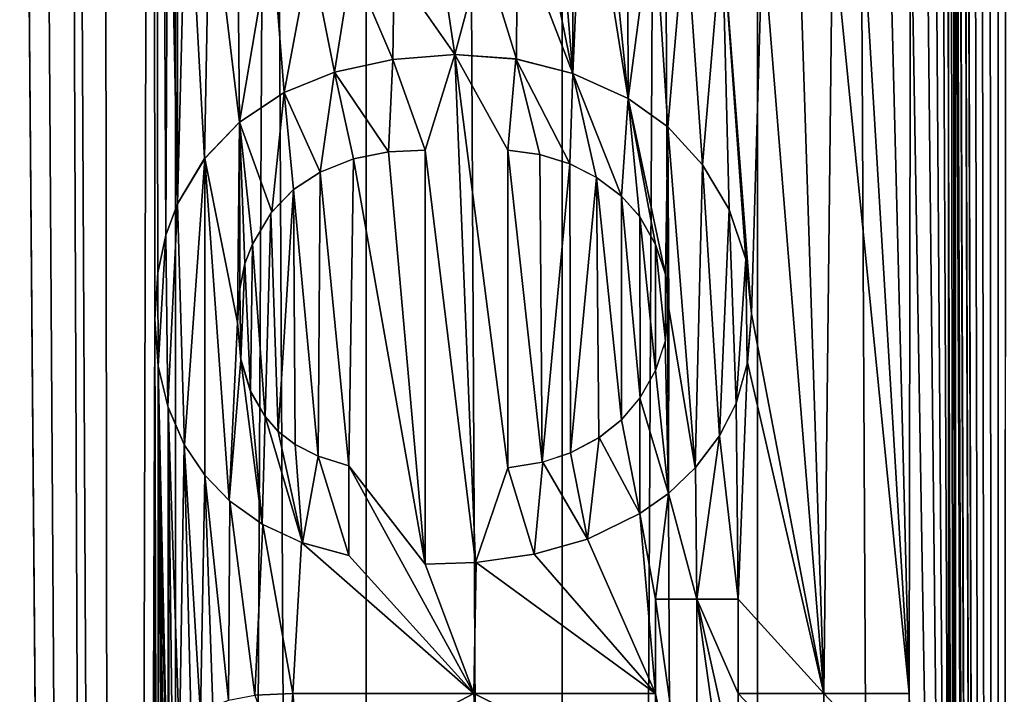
# Model space of a CAD drawing. Header units: millimetres. Extents: x -42 to 65, y -144 to 144.
# Tile 89 of 145: x 51.58 to 54.7, y 54.36 to 56.5. Entities that reach past the tile are written whole.
import ezdxf

# ---------------------------------------------------------------- set-up
doc = ezdxf.new("R2010")
doc.units = ezdxf.units.MM
doc.header["$LTSCALE"] = 81.481481
for name, color, linetype in [('104', 7, 'CONTINUOUS'), ('11', 7, 'CONTINUOUS'), ('20', 7, 'CONTINUOUS'), ('43', 7, 'CONTINUOUS'), ('48', 7, 'CONTINUOUS'), ('89', 7, 'CONTINUOUS'), ('90', 7, 'CONTINUOUS')]:
    doc.layers.add(name, color=color, linetype=linetype)

msp = doc.modelspace()

# ---------------------------------------------------------------- linework, layer by layer
at = {"layer": '104', "color": 7, "linetype": 'CONTINUOUS'}
for points in [[(51.446, 122.5, 56.0301), (52.6789, 122.5, 56.1811), (51.446, -122.5, 56.0301), (51.446, 122.5, 56.0301)], [(51.446, -122.5, 56.0301), (52.6789, 122.5, 56.1811), (52.6789, -122.5, 56.1811), (51.446, -122.5, 56.0301)], [(52.6789, 122.5, 56.1811), (53.9211, 122.5, 56.1811), (52.6789, -122.5, 56.1811), (52.6789, 122.5, 56.1811)], [(52.6789, -122.5, 56.1811), (53.9211, 122.5, 56.1811), (53.9211, -122.5, 56.1811), (52.6789, -122.5, 56.1811)], [(53.9211, 122.5, 56.1811), (55.154, 122.5, 56.0301), (53.9211, -122.5, 56.1811), (53.9211, 122.5, 56.1811)], [(53.9211, -122.5, 56.1811), (55.154, 122.5, 56.0301), (55.154, -122.5, 56.0301), (53.9211, -122.5, 56.1811)]]:
    msp.add_3dface(points, dxfattribs=at)
at = {"layer": '11', "color": 7, "linetype": 'CONTINUOUS'}
for points in [[(50.8613, -122.5, 35.7871), (50.863, 122.5, 35.7867), (52.0714, -122.5, 35.5721), (50.8613, -122.5, 35.7871)], [(50.863, 122.5, 35.7867), (52.0741, 122.5, 35.5718), (52.0714, -122.5, 35.5721), (50.863, 122.5, 35.7867)], [(52.0714, -122.5, 35.5721), (52.0741, 122.5, 35.5718), (53.2985, -122.5, 35.5), (52.0714, -122.5, 35.5721)], [(52.0741, 122.5, 35.5718), (53.3015, 122.5, 35.5), (53.2985, -122.5, 35.5), (52.0741, 122.5, 35.5718)], [(53.2985, -122.5, 35.5), (53.3015, 122.5, 35.5), (54.5259, -122.5, 35.5718), (53.2985, -122.5, 35.5)], [(53.3015, 122.5, 35.5), (54.5286, 122.5, 35.5721), (54.5259, -122.5, 35.5718), (53.3015, 122.5, 35.5)], [(54.5259, -122.5, 35.5718), (54.5286, 122.5, 35.5721), (55.737, -122.5, 35.7867), (54.5259, -122.5, 35.5718)], [(54.5286, 122.5, 35.5721), (55.7387, 122.5, 35.7871), (55.737, -122.5, 35.7867), (54.5286, 122.5, 35.5721)]]:
    msp.add_3dface(points, dxfattribs=at)
at = {"layer": '20', "color": 7, "linetype": 'CONTINUOUS'}
for points in [[(51.446, -122.5, 35.9699), (52.6789, -122.5, 35.8189), (51.446, 122.5, 35.9699), (51.446, -122.5, 35.9699)], [(51.446, 122.5, 35.9699), (52.6789, -122.5, 35.8189), (52.6789, 122.5, 35.8189), (51.446, 122.5, 35.9699)], [(52.6789, 122.5, 35.8189), (53.9211, -122.5, 35.8189), (53.9211, 122.5, 35.8189), (52.6789, 122.5, 35.8189)], [(52.6789, -122.5, 35.8189), (53.9211, -122.5, 35.8189), (52.6789, 122.5, 35.8189), (52.6789, -122.5, 35.8189)], [(53.9211, -122.5, 35.8189), (55.154, -122.5, 35.9699), (53.9211, 122.5, 35.8189), (53.9211, -122.5, 35.8189)], [(53.9211, 122.5, 35.8189), (55.154, -122.5, 35.9699), (55.154, 122.5, 35.9699), (53.9211, 122.5, 35.8189)]]:
    msp.add_3dface(points, dxfattribs=at)
at = {"layer": '43', "color": 7, "linetype": 'CONTINUOUS'}
for points in [[(53.1284, 56.0878, 56.4986), (53.1284, 55.0791, 56.4986), (53.2379, 55.0969, 56.4998), (53.1284, 56.0878, 56.4986)], [(53.2306, 56.0745, 56.4998), (53.1284, 56.0878, 56.4986), (53.2379, 55.0969, 56.4998), (53.2306, 56.0745, 56.4998)], [(53.3251, 56.0451, 56.5), (53.2306, 56.0745, 56.4998), (53.2379, 55.0969, 56.4998), (53.3251, 56.0451, 56.5)], [(53.328, 55.1266, 56.5), (53.3251, 56.0451, 56.5), (53.2379, 55.0969, 56.4998), (53.328, 55.1266, 56.5)], [(53.4099, 56.0019, 56.4994), (53.3251, 56.0451, 56.5), (53.328, 55.1266, 56.5), (53.4099, 56.0019, 56.4994)], [(53.4175, 55.1745, 56.4993), (53.4099, 56.0019, 56.4994), (53.328, 55.1266, 56.5), (53.4175, 55.1745, 56.4993)], [(53.4891, 55.9418, 56.4983), (53.4099, 56.0019, 56.4994), (53.4891, 55.2319, 56.4983), (53.4891, 55.9418, 56.4983)], [(53.4891, 55.2319, 56.4983), (53.4099, 56.0019, 56.4994), (53.4175, 55.1745, 56.4993), (53.4891, 55.2319, 56.4983)], [(53.5472, 55.8767, 56.4971), (53.4891, 55.9418, 56.4983), (53.5484, 55.3015, 56.4971), (53.5472, 55.8767, 56.4971)], [(53.5484, 55.3015, 56.4971), (53.4891, 55.9418, 56.4983), (53.4891, 55.2319, 56.4983), (53.5484, 55.3015, 56.4971)], [(53.5976, 55.7889, 56.4958), (53.5472, 55.8767, 56.4971), (53.5976, 55.3882, 56.4958), (53.5976, 55.7889, 56.4958)], [(53.5976, 55.3882, 56.4958), (53.5472, 55.8767, 56.4971), (53.5484, 55.3015, 56.4971), (53.5976, 55.3882, 56.4958)], [(53.6287, 55.6939, 56.4949), (53.5976, 55.7889, 56.4958), (53.6287, 55.4819, 56.4949), (53.6287, 55.6939, 56.4949)], [(53.6287, 55.4819, 56.4949), (53.5976, 55.7889, 56.4958), (53.5976, 55.3882, 56.4958), (53.6287, 55.4819, 56.4949)], [(53.6396, 55.5851, 56.4945), (53.6287, 55.6939, 56.4949), (53.6287, 55.4819, 56.4949), (53.6396, 55.5851, 56.4945)]]:
    msp.add_3dface(points, dxfattribs=at)
at = {"layer": '48', "color": 7, "linetype": 'CONTINUOUS'}
for points in [[(54.6918, 22.77, 56.4073), (54.5715, 75.0996, 56.4227), (54.55, 71.2485, 56.4253), (54.6918, 22.77, 56.4073)], [(54.5715, 75.0996, 56.4227), (54.6918, 22.77, 56.4073), (54.6047, 75.0969, 56.4186), (54.5715, 75.0996, 56.4227)], [(54.6047, 75.0969, 56.4186), (54.6918, 22.77, 56.4073), (54.6432, 75.0948, 56.4137), (54.6047, 75.0969, 56.4186)], [(54.6918, 22.77, 56.4073), (54.6806, 75.0909, 56.4088), (54.6432, 75.0948, 56.4137), (54.6918, 22.77, 56.4073)], [(54.6806, 75.0909, 56.4088), (54.6918, 22.77, 56.4073), (54.7178, 75.08, 56.4038), (54.6806, 75.0909, 56.4088)], [(54.6918, 22.77, 56.4073), (55.1082, 22.518, 56.3431), (54.7178, 75.08, 56.4038), (54.6918, 22.77, 56.4073)], [(54.55, 70.9598, 56.4253), (54.6918, 22.77, 56.4073), (54.55, 71.2485, 56.4253), (54.55, 70.9598, 56.4253)], [(54.6918, 22.77, 56.4073), (54.55, 70.9598, 56.4253), (54.55, 66.976, 56.4253), (54.6918, 22.77, 56.4073)], [(54.55, 66.6874, 56.4253), (54.6918, 22.77, 56.4073), (54.55, 66.976, 56.4253), (54.55, 66.6874, 56.4253)], [(54.6918, 22.77, 56.4073), (54.55, 66.6874, 56.4253), (54.55, 61.4096, 56.4253), (54.6918, 22.77, 56.4073)], [(51.4715, 22.5033, 56.3396), (51.8931, 22.7624, 56.4053), (51.5388, 64.9247, 56.3512), (51.4715, 22.5033, 56.3396)], [(51.5388, 64.9247, 56.3512), (51.8931, 22.7624, 56.4053), (51.619, 64.8637, 56.3646), (51.5388, 64.9247, 56.3512)], [(51.619, 64.8637, 56.3646), (51.8931, 22.7624, 56.4053), (51.7183, 64.8108, 56.3802), (51.619, 64.8637, 56.3646)], [(51.7183, 64.8108, 56.3802), (51.8931, 22.7624, 56.4053), (51.8428, 64.7673, 56.3984), (51.7183, 64.8108, 56.3802)], [(51.8428, 64.7673, 56.3984), (51.8931, 22.7624, 56.4053), (52.0009, 64.7365, 56.4193), (51.8428, 64.7673, 56.3984)], [(52.0009, 64.7365, 56.4193), (51.8931, 22.7624, 56.4053), (52.008, 55.5512, 56.4202), (52.0009, 64.7365, 56.4193)], [(52.0175, 55.6983, 56.4214), (52.0009, 64.7365, 56.4193), (52.008, 55.5512, 56.4202), (52.0175, 55.6983, 56.4214)], [(52.0426, 55.8181, 56.4244), (52.0009, 64.7365, 56.4193), (52.0175, 55.6983, 56.4214), (52.0426, 55.8181, 56.4244)], [(52.05, 57.4055, 56.4253), (52.0009, 64.7365, 56.4193), (52.0426, 55.8181, 56.4244), (52.05, 57.4055, 56.4253)], [(54.55, 61.087, 56.4253), (54.6918, 22.77, 56.4073), (54.55, 61.4096, 56.4253), (54.55, 61.087, 56.4253)], [(54.6918, 22.77, 56.4073), (54.55, 61.087, 56.4253), (54.55, 58.5772, 56.4253), (54.6918, 22.77, 56.4073)], [(54.55, 57.6976, 56.4253), (54.6918, 22.77, 56.4073), (54.55, 58.5772, 56.4253), (54.55, 57.6976, 56.4253)], [(54.55, 57.6976, 56.4253), (54.5483, 57.6158, 56.4255), (54.55, 48.4802, 56.4253), (54.55, 57.6976, 56.4253)], [(54.6918, 22.77, 56.4073), (54.55, 57.6976, 56.4253), (54.55, 48.4802, 56.4253), (54.6918, 22.77, 56.4073)], [(54.5483, 57.6158, 56.4255), (54.5465, 57.5278, 56.4257), (54.55, 48.4802, 56.4253), (54.5483, 57.6158, 56.4255)], [(54.5465, 57.5278, 56.4257), (54.5439, 57.441, 56.4261), (54.55, 48.4802, 56.4253), (54.5465, 57.5278, 56.4257)], [(54.5439, 57.441, 56.4261), (54.536, 57.3546, 56.427), (54.55, 48.4802, 56.4253), (54.5439, 57.441, 56.4261)], [(52.0795, 55.9173, 56.4288), (52.05, 57.4055, 56.4253), (52.0426, 55.8181, 56.4244), (52.0795, 55.9173, 56.4288)], [(52.0581, 57.2746, 56.4263), (52.05, 57.4055, 56.4253), (52.0795, 55.9173, 56.4288), (52.0581, 57.2746, 56.4263)], [(54.536, 57.3546, 56.427), (54.5243, 57.267, 56.4284), (54.55, 48.4802, 56.4253), (54.536, 57.3546, 56.427)], [(52.0789, 57.1732, 56.4288), (52.0581, 57.2746, 56.4263), (52.0795, 55.9173, 56.4288), (52.0789, 57.1732, 56.4288)], [(54.5243, 57.267, 56.4284), (54.5094, 57.1886, 56.4301), (54.55, 48.4802, 56.4253), (54.5243, 57.267, 56.4284)], [(52.1095, 57.0897, 56.4323), (52.0789, 57.1732, 56.4288), (52.0795, 55.9173, 56.4288), (52.1095, 57.0897, 56.4323)], [(54.5094, 57.1886, 56.4301), (54.4868, 57.1153, 56.4327), (54.55, 48.4802, 56.4253), (54.5094, 57.1886, 56.4301)], [(53.37, 57.1304, 56.4998), (53.3338, 57.017, 56.4999), (53.335, 56.3323, 56.4999), (53.37, 57.1304, 56.4998)], [(53.5106, 56.2526, 56.4979), (53.37, 57.1304, 56.4998), (53.335, 56.3323, 56.4999), (53.5106, 56.2526, 56.4979)], [(53.4334, 57.0196, 56.4992), (53.37, 57.1304, 56.4998), (53.5106, 56.2526, 56.4979), (53.4334, 57.0196, 56.4992)], [(54.4868, 57.1153, 56.4327), (54.4577, 57.0564, 56.436), (54.55, 48.4802, 56.4253), (54.4868, 57.1153, 56.4327)], [(52.1661, 56.0616, 56.4386), (52.1095, 57.0897, 56.4323), (52.0795, 55.9173, 56.4288), (52.1661, 56.0616, 56.4386)], [(52.1826, 56.9602, 56.4404), (52.1095, 57.0897, 56.4323), (52.1661, 56.0616, 56.4386), (52.1826, 56.9602, 56.4404)], [(54.4577, 57.0564, 56.436), (54.4066, 56.986, 56.4415), (54.55, 48.4802, 56.4253), (54.4577, 57.0564, 56.436)], [(53.3338, 57.017, 56.4999), (53.2868, 56.927, 56.5), (53.335, 56.3323, 56.4999), (53.3338, 57.017, 56.4999)], [(53.509, 56.9313, 56.4979), (53.4334, 57.0196, 56.4992), (53.5106, 56.2526, 56.4979), (53.509, 56.9313, 56.4979)], [(54.4066, 56.986, 56.4415), (54.3383, 56.9177, 56.4485), (54.4029, 54.3625, 56.4419), (54.4066, 56.986, 56.4415)], [(54.4066, 56.986, 56.4415), (54.4029, 54.3625, 56.4419), (54.55, 48.4802, 56.4253), (54.4066, 56.986, 56.4415)], [(52.2767, 56.1771, 56.45), (52.1826, 56.9602, 56.4404), (52.1661, 56.0616, 56.4386), (52.2767, 56.1771, 56.45)], [(52.2706, 56.8587, 56.4494), (52.1826, 56.9602, 56.4404), (52.2767, 56.1771, 56.45), (52.2706, 56.8587, 56.4494)], [(53.2868, 56.927, 56.5), (53.2291, 56.8526, 56.4998), (53.335, 56.3323, 56.4999), (53.2868, 56.927, 56.5)], [(53.5914, 56.8667, 56.496), (53.509, 56.9313, 56.4979), (53.5106, 56.2526, 56.4979), (53.5914, 56.8667, 56.496)], [(54.3383, 56.9177, 56.4485), (54.2524, 56.8553, 56.4567), (54.4029, 54.3625, 56.4419), (54.3383, 56.9177, 56.4485)], [(53.6361, 56.1625, 56.4946), (53.5914, 56.8667, 56.496), (53.5106, 56.2526, 56.4979), (53.6361, 56.1625, 56.4946)], [(53.6924, 56.815, 56.4927), (53.5914, 56.8667, 56.496), (53.6361, 56.1625, 56.4946), (53.6924, 56.815, 56.4927)], [(52.378, 56.7775, 56.4594), (52.2706, 56.8587, 56.4494), (52.2767, 56.1771, 56.45), (52.378, 56.7775, 56.4594)], [(53.2291, 56.8526, 56.4998), (53.1584, 56.7893, 56.499), (53.335, 56.3323, 56.4999), (53.2291, 56.8526, 56.4998)], [(54.2524, 56.8553, 56.4567), (54.1591, 56.8092, 56.4648), (54.4029, 54.3625, 56.4419), (54.2524, 56.8553, 56.4567)], [(53.747, 56.042, 56.4905), (53.6924, 56.815, 56.4927), (53.6361, 56.1625, 56.4946), (53.747, 56.042, 56.4905)], [(53.8088, 56.7817, 56.4877), (53.6924, 56.815, 56.4927), (53.747, 56.042, 56.4905), (53.8088, 56.7817, 56.4877)], [(54.1591, 56.8092, 56.4648), (54.0531, 56.7802, 56.473), (54.1319, 54.3625, 56.467), (54.1591, 56.8092, 56.4648)], [(54.4029, 54.3625, 56.4419), (54.1591, 56.8092, 56.4648), (54.1319, 54.3625, 56.467), (54.4029, 54.3625, 56.4419)], [(52.4183, 56.2719, 56.4629), (52.378, 56.7775, 56.4594), (52.2767, 56.1771, 56.45), (52.4183, 56.2719, 56.4629)], [(52.502, 56.717, 56.4696), (52.378, 56.7775, 56.4594), (52.4183, 56.2719, 56.4629), (52.502, 56.717, 56.4696)], [(53.1584, 56.7893, 56.499), (53.0492, 56.7249, 56.497), (53.1557, 56.3777, 56.499), (53.1584, 56.7893, 56.499)], [(53.335, 56.3323, 56.4999), (53.1584, 56.7893, 56.499), (53.1557, 56.3777, 56.499), (53.335, 56.3323, 56.4999)], [(53.8308, 55.9003, 56.4866), (53.8088, 56.7817, 56.4877), (53.747, 56.042, 56.4905), (53.8308, 55.9003, 56.4866)], [(53.8842, 55.7417, 56.4837), (53.8088, 56.7817, 56.4877), (53.8308, 55.9003, 56.4866), (53.8842, 55.7417, 56.4837)], [(53.9022, 55.5682, 56.4827), (53.8088, 56.7817, 56.4877), (53.8842, 55.7417, 56.4837), (53.9022, 55.5682, 56.4827)], [(53.9373, 56.7704, 56.4806), (53.8088, 56.7817, 56.4877), (53.9022, 55.5682, 56.4827), (53.9373, 56.7704, 56.4806)], [(53.9373, 56.7704, 56.4806), (53.9022, 55.5682, 56.4827), (54.1319, 54.3625, 56.467), (53.9373, 56.7704, 56.4806)], [(54.0531, 56.7802, 56.473), (53.9373, 56.7704, 56.4806), (54.1319, 54.3625, 56.467), (54.0531, 56.7802, 56.473)], [(52.5786, 56.3362, 56.4752), (52.502, 56.717, 56.4696), (52.4183, 56.2719, 56.4629), (52.5786, 56.3362, 56.4752)], [(52.6332, 56.6808, 56.4788), (52.502, 56.717, 56.4696), (52.5786, 56.3362, 56.4752), (52.6332, 56.6808, 56.4788)], [(53.0492, 56.7249, 56.497), (52.9175, 56.6828, 56.493), (52.9604, 56.3918, 56.4945), (53.0492, 56.7249, 56.497)], [(53.1557, 56.3777, 56.499), (53.0492, 56.7249, 56.497), (52.9604, 56.3918, 56.4945), (53.1557, 56.3777, 56.499)], [(52.7637, 56.3764, 56.4863), (52.6332, 56.6808, 56.4788), (52.5786, 56.3362, 56.4752), (52.7637, 56.3764, 56.4863)], [(52.7678, 56.6685, 56.4865), (52.6332, 56.6808, 56.4788), (52.7637, 56.3764, 56.4863), (52.7678, 56.6685, 56.4865)], [(52.9175, 56.6828, 56.493), (52.7678, 56.6685, 56.4865), (52.9604, 56.3918, 56.4945), (52.9175, 56.6828, 56.493)], [(52.9604, 56.3918, 56.4945), (52.7678, 56.6685, 56.4865), (52.7637, 56.3764, 56.4863), (52.9604, 56.3918, 56.4945)], [(52.7496, 56.0833, 56.4856), (52.6382, 56.0606, 56.4791), (52.8658, 54.7734, 56.491), (52.7496, 56.0833, 56.4856)], [(52.8658, 56.0878, 56.491), (52.7496, 56.0833, 56.4856), (52.8658, 54.7734, 56.491), (52.8658, 56.0878, 56.491)], [(52.5331, 56.0189, 56.472), (52.6242, 55.0859, 56.4782), (52.6382, 56.0606, 56.4791), (52.5331, 56.0189, 56.472)], [(52.6382, 56.0606, 56.4791), (52.6242, 55.0859, 56.4782), (52.8658, 54.7734, 56.491), (52.6382, 56.0606, 56.4791)], [(52.4483, 55.9631, 56.4654), (52.5261, 55.1163, 56.4714), (52.5331, 56.0189, 56.472), (52.4483, 55.9631, 56.4654)], [(52.5261, 55.1163, 56.4714), (52.6242, 55.0859, 56.4782), (52.5331, 56.0189, 56.472), (52.5261, 55.1163, 56.4714)], [(52.3763, 55.8879, 56.4593), (52.3993, 55.195, 56.4613), (52.4483, 55.9631, 56.4654), (52.3763, 55.8879, 56.4593)], [(52.3993, 55.195, 56.4613), (52.4538, 55.1532, 56.4658), (52.4483, 55.9631, 56.4654), (52.3993, 55.195, 56.4613)], [(52.4538, 55.1532, 56.4658), (52.5261, 55.1163, 56.4714), (52.4483, 55.9631, 56.4654), (52.4538, 55.1532, 56.4658)], [(52.3175, 55.7898, 56.4539), (52.3578, 55.2419, 56.4576), (52.3763, 55.8879, 56.4593), (52.3175, 55.7898, 56.4539)], [(52.3578, 55.2419, 56.4576), (52.3993, 55.195, 56.4613), (52.3763, 55.8879, 56.4593), (52.3578, 55.2419, 56.4576)], [(52.2941, 55.7281, 56.4517), (52.3112, 55.3239, 56.4533), (52.3175, 55.7898, 56.4539), (52.2941, 55.7281, 56.4517)], [(52.3112, 55.3239, 56.4533), (52.3578, 55.2419, 56.4576), (52.3175, 55.7898, 56.4539), (52.3112, 55.3239, 56.4533)], [(52.2773, 55.6479, 56.4501), (52.2807, 55.4248, 56.4504), (52.2941, 55.7281, 56.4517), (52.2773, 55.6479, 56.4501)], [(52.2807, 55.4248, 56.4504), (52.3112, 55.3239, 56.4533), (52.2941, 55.7281, 56.4517), (52.2807, 55.4248, 56.4504)], [(52.2706, 55.541, 56.4494), (52.2807, 55.4248, 56.4504), (52.2773, 55.6479, 56.4501), (52.2706, 55.541, 56.4494)], [(52.008, 51.5776, 56.4202), (52.008, 55.5512, 56.4202), (51.8931, 22.7624, 56.4053), (52.008, 51.5776, 56.4202)], [(52.019, 55.4016, 56.4216), (52.008, 55.5512, 56.4202), (52.0176, 51.7245, 56.4214), (52.019, 55.4016, 56.4216)], [(52.0176, 51.7245, 56.4214), (52.008, 55.5512, 56.4202), (52.008, 51.5776, 56.4202), (52.0176, 51.7245, 56.4214)], [(53.9022, 55.5682, 56.4827), (53.8894, 55.4133, 56.4834), (54.1319, 54.3625, 56.467), (53.9022, 55.5682, 56.4827)], [(52.043, 51.8449, 56.4245), (52.019, 55.4016, 56.4216), (52.0176, 51.7245, 56.4214), (52.043, 51.8449, 56.4245)], [(52.05, 52.6542, 56.4253), (52.019, 55.4016, 56.4216), (52.043, 51.8449, 56.4245), (52.05, 52.6542, 56.4253)], [(52.05, 52.8749, 56.4253), (52.019, 55.4016, 56.4216), (52.05, 52.6542, 56.4253), (52.05, 52.8749, 56.4253)], [(52.05, 53.724, 56.4253), (52.019, 55.4016, 56.4216), (52.05, 52.8749, 56.4253), (52.05, 53.724, 56.4253)], [(52.05, 53.9448, 56.4253), (52.019, 55.4016, 56.4216), (52.05, 53.724, 56.4253), (52.05, 53.9448, 56.4253)], [(52.0503, 55.2703, 56.4254), (52.019, 55.4016, 56.4216), (52.05, 53.9448, 56.4253), (52.0503, 55.2703, 56.4254)], [(53.8894, 55.4133, 56.4834), (53.8539, 55.2848, 56.4854), (53.8602, 54.6614, 56.485), (53.8894, 55.4133, 56.4834)], [(54.1319, 54.3625, 56.467), (53.8894, 55.4133, 56.4834), (53.8602, 54.6614, 56.485), (54.1319, 54.3625, 56.467)], [(52.0531, 54.0494, 56.4257), (52.0503, 55.2703, 56.4254), (52.05, 53.9448, 56.4253), (52.0531, 54.0494, 56.4257)], [(52.064, 54.1383, 56.427), (52.0503, 55.2703, 56.4254), (52.0531, 54.0494, 56.4257), (52.064, 54.1383, 56.427)], [(52.0863, 54.2085, 56.4296), (52.0503, 55.2703, 56.4254), (52.064, 54.1383, 56.427), (52.0863, 54.2085, 56.4296)], [(52.1012, 55.1535, 56.4313), (52.0503, 55.2703, 56.4254), (52.0863, 54.2085, 56.4296), (52.1012, 55.1535, 56.4313)], [(53.8539, 55.2848, 56.4854), (53.8007, 55.181, 56.4881), (53.8602, 54.6614, 56.485), (53.8539, 55.2848, 56.4854)], [(53.8007, 55.181, 56.4881), (53.7242, 55.0802, 56.4914), (53.729, 54.6614, 56.4912), (53.8007, 55.181, 56.4881)], [(53.8602, 54.6614, 56.485), (53.8007, 55.181, 56.4881), (53.729, 54.6614, 56.4912), (53.8602, 54.6614, 56.485)], [(52.1235, 54.2674, 56.4339), (52.1012, 55.1535, 56.4313), (52.0863, 54.2085, 56.4296), (52.1235, 54.2674, 56.4339)], [(52.153, 54.2963, 56.4372), (52.1012, 55.1535, 56.4313), (52.1235, 54.2674, 56.4339), (52.153, 54.2963, 56.4372)], [(52.1664, 55.056, 56.4386), (52.1012, 55.1535, 56.4313), (52.153, 54.2963, 56.4372), (52.1664, 55.056, 56.4386)], [(52.6242, 55.0859, 56.4782), (52.6242, 54.8006, 56.4782), (53.0212, 54.3625, 56.4963), (52.6242, 55.0859, 56.4782)], [(52.8658, 54.7734, 56.491), (52.6242, 55.0859, 56.4782), (53.0212, 54.3625, 56.4963), (52.8658, 54.7734, 56.491)], [(53.7242, 55.0802, 56.4914), (53.6387, 54.9977, 56.4945), (53.729, 54.6614, 56.4912), (53.7242, 55.0802, 56.4914)], [(52.1925, 54.3214, 56.4414), (52.1664, 55.056, 56.4386), (52.153, 54.2963, 56.4372), (52.1925, 54.3214, 56.4414)], [(52.242, 54.3408, 56.4466), (52.1664, 55.056, 56.4386), (52.1925, 54.3214, 56.4414), (52.242, 54.3408, 56.4466)], [(52.2462, 54.9732, 56.447), (52.1664, 55.056, 56.4386), (52.242, 54.3408, 56.4466), (52.2462, 54.9732, 56.447)], [(53.6387, 54.9977, 56.4945), (53.5481, 54.9338, 56.4971), (53.5976, 54.6614, 56.4958), (53.6387, 54.9977, 56.4945)], [(53.729, 54.6614, 56.4912), (53.6387, 54.9977, 56.4945), (53.5976, 54.6614, 56.4958), (53.729, 54.6614, 56.4912)], [(52.3255, 54.3567, 56.4547), (52.2462, 54.9732, 56.447), (52.242, 54.3408, 56.4466), (52.3255, 54.3567, 56.4547)], [(52.3503, 54.8994, 56.457), (52.2462, 54.9732, 56.447), (52.3255, 54.3567, 56.4547), (52.3503, 54.8994, 56.457)], [(53.5481, 54.9338, 56.4971), (53.3815, 54.853, 56.4997), (53.5976, 54.3625, 56.4958), (53.5481, 54.9338, 56.4971)], [(53.5976, 54.6614, 56.4958), (53.5481, 54.9338, 56.4971), (53.5976, 54.3625, 56.4958), (53.5976, 54.6614, 56.4958)], [(52.4457, 54.3625, 56.4652), (52.3503, 54.8994, 56.457), (52.3255, 54.3567, 56.4547), (52.4457, 54.3625, 56.4652)], [(52.4739, 54.8422, 56.4675), (52.3503, 54.8994, 56.457), (52.4457, 54.3625, 56.4652), (52.4739, 54.8422, 56.4675)], [(53.0212, 54.3625, 56.4963), (52.4739, 54.8422, 56.4675), (52.4457, 54.3625, 56.4652), (53.0212, 54.3625, 56.4963)], [(52.6242, 54.8006, 56.4782), (52.4739, 54.8422, 56.4675), (53.0212, 54.3625, 56.4963), (52.6242, 54.8006, 56.4782)], [(53.3815, 54.853, 56.4997), (53.2124, 54.8043, 56.4996), (53.5976, 54.3625, 56.4958), (53.3815, 54.853, 56.4997)], [(53.2124, 54.8043, 56.4996), (53.0286, 54.7781, 56.4965), (53.5976, 54.3625, 56.4958), (53.2124, 54.8043, 56.4996)], [(53.0286, 54.7781, 56.4965), (52.8658, 54.7734, 56.491), (53.0212, 54.3625, 56.4963), (53.0286, 54.7781, 56.4965)], [(53.5976, 54.3625, 56.4958), (53.0286, 54.7781, 56.4965), (53.0212, 54.3625, 56.4963), (53.5976, 54.3625, 56.4958)], [(53.8602, 54.3625, 56.485), (54.1319, 54.3625, 56.467), (53.8602, 54.6614, 56.485), (53.8602, 54.3625, 56.485)], [(54.4029, 54.3625, 56.4419), (54.4029, 54.0738, 56.4419), (54.55, 48.4802, 56.4253), (54.4029, 54.3625, 56.4419)]]:
    msp.add_3dface(points, dxfattribs=at)
at = {"layer": '89', "color": 7, "linetype": 'CONTINUOUS'}
for points in [[(52.9604, 56.3918, 56.1943), (52.7637, 56.3764, 56.1859), (52.8658, 56.0878, 56.1908), (52.9604, 56.3918, 56.1943)], [(53.0264, 54.7779, 56.1963), (52.9604, 56.3918, 56.1943), (52.8658, 56.0878, 56.1908), (53.0264, 54.7779, 56.1963)], [(53.154, 56.378, 56.199), (52.9604, 56.3918, 56.1943), (53.1284, 56.0878, 56.1986), (53.154, 56.378, 56.199)], [(52.9604, 56.3918, 56.1943), (53.0264, 54.7779, 56.1963), (53.1284, 55.0791, 56.1986), (52.9604, 56.3918, 56.1943)], [(53.1284, 56.0878, 56.1986), (52.9604, 56.3918, 56.1943), (53.1284, 55.0791, 56.1986), (53.1284, 56.0878, 56.1986)], [(52.7637, 56.3764, 56.1859), (52.5786, 56.3362, 56.1745), (52.7495, 56.0833, 56.1851), (52.7637, 56.3764, 56.1859)], [(52.8658, 56.0878, 56.1908), (52.7637, 56.3764, 56.1859), (52.7495, 56.0833, 56.1851), (52.8658, 56.0878, 56.1908)], [(53.154, 56.378, 56.199), (53.1284, 56.0878, 56.1986), (53.2302, 56.0746, 56.1998), (53.154, 56.378, 56.199)], [(53.3251, 56.0451, 56.2), (53.154, 56.378, 56.199), (53.2302, 56.0746, 56.1998), (53.3251, 56.0451, 56.2)], [(53.335, 56.3323, 56.1999), (53.154, 56.378, 56.199), (53.3251, 56.0451, 56.2), (53.335, 56.3323, 56.1999)], [(52.5786, 56.3362, 56.1745), (52.4183, 56.2719, 56.1618), (52.5326, 56.0188, 56.1711), (52.5786, 56.3362, 56.1745)], [(52.6382, 56.0606, 56.1785), (52.5786, 56.3362, 56.1745), (52.5326, 56.0188, 56.1711), (52.6382, 56.0606, 56.1785)], [(52.7495, 56.0833, 56.1851), (52.5786, 56.3362, 56.1745), (52.6382, 56.0606, 56.1785), (52.7495, 56.0833, 56.1851)], [(53.4096, 56.0021, 56.1994), (53.335, 56.3323, 56.1999), (53.3251, 56.0451, 56.2), (53.4096, 56.0021, 56.1994)], [(53.5106, 56.2526, 56.1978), (53.335, 56.3323, 56.1999), (53.4891, 55.9418, 56.1982), (53.5106, 56.2526, 56.1978)], [(53.4891, 55.9418, 56.1982), (53.335, 56.3323, 56.1999), (53.4096, 56.0021, 56.1994), (53.4891, 55.9418, 56.1982)], [(52.4183, 56.2719, 56.1618), (52.2767, 56.1771, 56.1485), (52.3794, 55.8919, 56.1584), (52.4183, 56.2719, 56.1618)], [(52.4483, 55.9631, 56.1644), (52.4183, 56.2719, 56.1618), (52.3794, 55.8919, 56.1584), (52.4483, 55.9631, 56.1644)], [(52.5326, 56.0188, 56.1711), (52.4183, 56.2719, 56.1618), (52.4483, 55.9631, 56.1644), (52.5326, 56.0188, 56.1711)], [(53.5462, 55.8782, 56.197), (53.5106, 56.2526, 56.1978), (53.4891, 55.9418, 56.1982), (53.5462, 55.8782, 56.197)], [(53.6361, 56.1625, 56.1945), (53.5106, 56.2526, 56.1978), (53.629, 55.6927, 56.1947), (53.6361, 56.1625, 56.1945)], [(53.629, 55.6927, 56.1947), (53.5106, 56.2526, 56.1978), (53.5976, 55.7889, 56.1957), (53.629, 55.6927, 56.1947)], [(53.5976, 55.7889, 56.1957), (53.5106, 56.2526, 56.1978), (53.5462, 55.8782, 56.197), (53.5976, 55.7889, 56.1957)], [(52.2767, 56.1771, 56.1485), (52.1663, 56.0619, 56.1368), (52.2706, 55.541, 56.1479), (52.2767, 56.1771, 56.1485)], [(52.2773, 55.6479, 56.1486), (52.2767, 56.1771, 56.1485), (52.2706, 55.541, 56.1479), (52.2773, 55.6479, 56.1486)], [(52.2941, 55.7281, 56.1503), (52.2767, 56.1771, 56.1485), (52.2773, 55.6479, 56.1486), (52.2941, 55.7281, 56.1503)], [(52.3175, 55.7898, 56.1526), (52.2767, 56.1771, 56.1485), (52.2941, 55.7281, 56.1503), (52.3175, 55.7898, 56.1526)], [(52.3794, 55.8919, 56.1584), (52.2767, 56.1771, 56.1485), (52.3175, 55.7898, 56.1526), (52.3794, 55.8919, 56.1584)], [(53.6396, 55.5851, 56.1943), (53.6361, 56.1625, 56.1945), (53.629, 55.6927, 56.1947), (53.6396, 55.5851, 56.1943)], [(53.747, 56.042, 56.1902), (53.6361, 56.1625, 56.1945), (53.7237, 55.0796, 56.1912), (53.747, 56.042, 56.1902)], [(53.7237, 55.0796, 56.1912), (53.6361, 56.1625, 56.1945), (53.6396, 55.5851, 56.1943), (53.7237, 55.0796, 56.1912)], [(52.8658, 54.7734, 56.1908), (53.0264, 54.7779, 56.1963), (52.8658, 56.0878, 56.1908), (52.8658, 54.7734, 56.1908)], [(52.0795, 55.9173, 56.1267), (52.1023, 55.1516, 56.1294), (52.1663, 56.0619, 56.1368), (52.0795, 55.9173, 56.1267)], [(52.1023, 55.1516, 56.1294), (52.1664, 55.056, 56.1368), (52.1663, 56.0619, 56.1368), (52.1023, 55.1516, 56.1294)], [(52.1663, 56.0619, 56.1368), (52.2443, 54.9748, 56.1452), (52.2706, 55.541, 56.1479), (52.1663, 56.0619, 56.1368)], [(52.1664, 55.056, 56.1368), (52.2443, 54.9748, 56.1452), (52.1663, 56.0619, 56.1368), (52.1664, 55.056, 56.1368)], [(53.8007, 55.181, 56.1877), (53.747, 56.042, 56.1902), (53.7237, 55.0796, 56.1912), (53.8007, 55.181, 56.1877)], [(53.8308, 55.9003, 56.1862), (53.747, 56.042, 56.1902), (53.8007, 55.181, 56.1877), (53.8308, 55.9003, 56.1862)], [(52.0426, 55.8181, 56.1222), (52.0491, 55.274, 56.123), (52.0795, 55.9173, 56.1267), (52.0426, 55.8181, 56.1222)], [(52.0491, 55.274, 56.123), (52.1023, 55.1516, 56.1294), (52.0795, 55.9173, 56.1267), (52.0491, 55.274, 56.123)], [(53.8532, 55.2831, 56.185), (53.8308, 55.9003, 56.1862), (53.8007, 55.181, 56.1877), (53.8532, 55.2831, 56.185)], [(53.8842, 55.7416, 56.1833), (53.8308, 55.9003, 56.1862), (53.8532, 55.2831, 56.185), (53.8842, 55.7416, 56.1833)], [(52.0175, 55.6983, 56.1191), (52.019, 55.4017, 56.1192), (52.0426, 55.8181, 56.1222), (52.0175, 55.6983, 56.1191)], [(52.019, 55.4017, 56.1192), (52.0491, 55.274, 56.123), (52.0426, 55.8181, 56.1222), (52.019, 55.4017, 56.1192)], [(53.8885, 55.4087, 56.183), (53.8842, 55.7416, 56.1833), (53.8532, 55.2831, 56.185), (53.8885, 55.4087, 56.183)], [(53.9022, 55.5682, 56.1822), (53.8842, 55.7416, 56.1833), (53.8885, 55.4087, 56.183), (53.9022, 55.5682, 56.1822)], [(52.008, 55.5512, 56.1178), (52.019, 55.4017, 56.1192), (52.0175, 55.6983, 56.1191), (52.008, 55.5512, 56.1178)], [(53.6286, 55.4817, 56.1947), (53.6382, 54.9972, 56.1944), (53.6396, 55.5851, 56.1943), (53.6286, 55.4817, 56.1947)], [(53.6382, 54.9972, 56.1944), (53.7237, 55.0796, 56.1912), (53.6396, 55.5851, 56.1943), (53.6382, 54.9972, 56.1944)], [(52.2706, 55.541, 56.1479), (52.2443, 54.9748, 56.1452), (52.2811, 55.4227, 56.149), (52.2706, 55.541, 56.1479)], [(53.5976, 55.3882, 56.1957), (53.6382, 54.9972, 56.1944), (53.6286, 55.4817, 56.1947), (53.5976, 55.3882, 56.1957)], [(52.2443, 54.9748, 56.1452), (52.349, 54.9002, 56.1556), (52.2811, 55.4227, 56.149), (52.2443, 54.9748, 56.1452)], [(52.2811, 55.4227, 56.149), (52.349, 54.9002, 56.1556), (52.3121, 55.3219, 56.152), (52.2811, 55.4227, 56.149)], [(53.5482, 55.3012, 56.197), (53.6382, 54.9972, 56.1944), (53.5976, 55.3882, 56.1957), (53.5482, 55.3012, 56.197)], [(52.3121, 55.3219, 56.152), (52.349, 54.9002, 56.1556), (52.3578, 55.2419, 56.1564), (52.3121, 55.3219, 56.152)], [(53.4891, 55.2319, 56.1982), (53.5481, 54.9338, 56.197), (53.5482, 55.3012, 56.197), (53.4891, 55.2319, 56.1982)], [(53.5481, 54.9338, 56.197), (53.6382, 54.9972, 56.1944), (53.5482, 55.3012, 56.197), (53.5481, 54.9338, 56.197)], [(52.349, 54.9002, 56.1556), (52.4767, 54.8413, 56.1667), (52.3578, 55.2419, 56.1564), (52.349, 54.9002, 56.1556)], [(52.3578, 55.2419, 56.1564), (52.4767, 54.8413, 56.1667), (52.3993, 55.195, 56.1602), (52.3578, 55.2419, 56.1564)], [(53.4183, 55.175, 56.1993), (53.5481, 54.9338, 56.197), (53.4891, 55.2319, 56.1982), (53.4183, 55.175, 56.1993)], [(52.3993, 55.195, 56.1602), (52.4767, 54.8413, 56.1667), (52.4537, 55.1532, 56.1648), (52.3993, 55.195, 56.1602)], [(53.328, 55.1266, 56.2), (53.3812, 54.8529, 56.1997), (53.4183, 55.175, 56.1993), (53.328, 55.1266, 56.2)], [(53.3812, 54.8529, 56.1997), (53.5481, 54.9338, 56.197), (53.4183, 55.175, 56.1993), (53.3812, 54.8529, 56.1997)], [(52.4537, 55.1532, 56.1648), (52.4767, 54.8413, 56.1667), (52.5261, 55.1163, 56.1706), (52.4537, 55.1532, 56.1648)], [(52.4767, 54.8413, 56.1667), (52.6242, 54.8006, 56.1776), (52.5261, 55.1163, 56.1706), (52.4767, 54.8413, 56.1667)], [(52.6242, 54.8006, 56.1776), (52.6242, 55.0859, 56.1776), (52.5261, 55.1163, 56.1706), (52.6242, 54.8006, 56.1776)], [(53.2399, 55.0974, 56.1998), (53.3812, 54.8529, 56.1997), (53.328, 55.1266, 56.2), (53.2399, 55.0974, 56.1998)], [(53.0264, 54.7779, 56.1963), (53.2124, 54.8043, 56.1996), (53.1284, 55.0791, 56.1986), (53.0264, 54.7779, 56.1963)], [(53.1284, 55.0791, 56.1986), (53.2124, 54.8043, 56.1996), (53.2399, 55.0974, 56.1998), (53.1284, 55.0791, 56.1986)], [(53.2124, 54.8043, 56.1996), (53.3812, 54.8529, 56.1997), (53.2399, 55.0974, 56.1998), (53.2124, 54.8043, 56.1996)]]:
    msp.add_3dface(points, dxfattribs=at)
at = {"layer": '90', "color": 7, "linetype": 'CONTINUOUS'}
for points in [[(53.5976, 54.3625, 56.1957), (53.729, 53.724, 56.191), (53.5976, 54.6614, 56.1957), (53.5976, 54.3625, 56.1957)], [(53.5976, 54.6614, 56.1957), (53.729, 53.724, 56.191), (53.729, 54.6614, 56.191), (53.5976, 54.6614, 56.1957)], [(53.8602, 54.6614, 56.1846), (53.729, 54.6614, 56.191), (53.8602, 54.3625, 56.1846), (53.8602, 54.6614, 56.1846)], [(53.8602, 53.724, 56.1846), (53.8602, 54.0738, 56.1846), (53.729, 54.6614, 56.191), (53.8602, 53.724, 56.1846)], [(53.729, 54.6614, 56.191), (53.8602, 54.0738, 56.1846), (53.8602, 54.3625, 56.1846), (53.729, 54.6614, 56.191)], [(53.729, 53.724, 56.191), (53.8602, 53.724, 56.1846), (53.729, 54.6614, 56.191), (53.729, 53.724, 56.191)], [(52.3256, 54.3567, 56.1533), (52.4246, 54.0729, 56.1624), (52.4457, 54.3625, 56.1642), (52.3256, 54.3567, 56.1533)], [(52.4246, 54.0729, 56.1624), (52.4737, 54.0738, 56.1665), (52.4457, 54.3625, 56.1642), (52.4246, 54.0729, 56.1624)], [(52.4457, 54.3625, 56.1642), (52.4737, 54.0738, 56.1665), (53.0212, 54.3625, 56.1962), (52.4457, 54.3625, 56.1642)], [(52.4737, 54.0738, 56.1665), (53.0352, 54.0738, 56.1966), (53.0212, 54.3625, 56.1962), (52.4737, 54.0738, 56.1665)], [(53.0352, 54.0738, 56.1966), (53.5976, 54.0738, 56.1957), (53.0212, 54.3625, 56.1962), (53.0352, 54.0738, 56.1966)], [(53.0212, 54.3625, 56.1962), (53.5976, 54.0738, 56.1957), (53.5976, 54.3625, 56.1957), (53.0212, 54.3625, 56.1962)], [(53.5976, 54.0738, 56.1957), (53.729, 53.724, 56.191), (53.5976, 54.3625, 56.1957), (53.5976, 54.0738, 56.1957)], [(54.1319, 54.3625, 56.166), (53.8602, 54.3625, 56.1846), (54.1319, 54.0738, 56.166), (54.1319, 54.3625, 56.166)], [(53.8602, 54.3625, 56.1846), (53.8602, 54.0738, 56.1846), (54.1319, 54.0738, 56.166), (53.8602, 54.3625, 56.1846)], [(54.4029, 54.0738, 56.1402), (54.1319, 54.3625, 56.166), (54.1319, 54.0738, 56.166), (54.4029, 54.0738, 56.1402)], [(54.4029, 54.3625, 56.1402), (54.1319, 54.3625, 56.166), (54.4029, 54.0738, 56.1402), (54.4029, 54.3625, 56.1402)]]:
    msp.add_3dface(points, dxfattribs=at)

doc.saveas('drawing.dxf')
